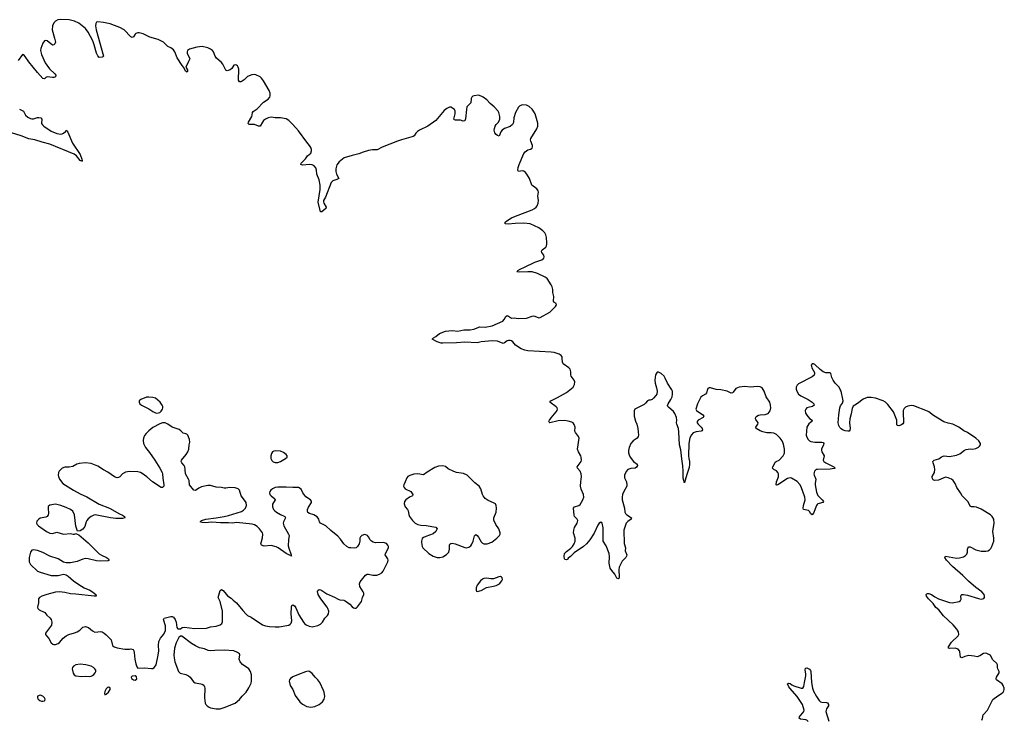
# Model space of a CAD drawing. Header units: inches. Extents: x 1449224 to 1618377, y 389895 to 532950.
# Tile 79 of 105: x 1550311 to 1564646, y 513661 to 523860. Entities that reach past the tile are written whole.
import ezdxf

# ---------------------------------------------------------------- set-up
doc = ezdxf.new("R2010")
doc.units = ezdxf.units.IN
doc.header["$MEASUREMENT"] = 0
for name, color, linetype in [('B5551', 7, 'Continuous'), ('B5552', 7, 'Continuous'), ('B5561', 7, 'Continuous')]:
    doc.layers.add(name, color=color, linetype=linetype)

msp = doc.modelspace()

# ---------------------------------------------------------------- linework, layer by layer
at = {"layer": 'B5551', "color": 6, "elevation": 500}
msp.add_lwpolyline([(1560000, 517156), (1559990, 517119), (1559970, 517188), (1559971, 517289), (1559966, 517366), (1559949, 517469), (1559939, 517599), (1559917, 517670), (1559910, 517856), (1559901, 517910), (1559879, 517970), (1559876, 517990), (1559880, 518030), (1559875, 518070), (1559850, 518127), (1559830, 518157), (1559758, 518218), (1559748, 518230), (1559745, 518245), (1559751, 518270), (1559792, 518330), (1559811, 518370), (1559817, 518410), (1559814, 518454), (1559808, 518470), (1559741, 518570), (1559710, 518643), (1559693, 518670), (1559650, 518707), (1559610, 518729), (1559591, 518729), (1559568, 518692), (1559559, 518610), (1559562, 518570), (1559582, 518502), (1559590, 518450), (1559585, 518410), (1559573, 518390), (1559541, 518350), (1559518, 518330), (1559490, 518319), (1559470, 518320), (1559450, 518312), (1559423, 518277), (1559402, 518258), (1559269, 518191), (1559256, 518164), (1559257, 518090), (1559276, 518016), (1559295, 517970), (1559309, 517910), (1559320, 517810), (1559318, 517790), (1559303, 517770), (1559242, 517730), (1559210, 517691), (1559184, 517630), (1559176, 517590), (1559175, 517555), (1559184, 517524), (1559200, 517490), (1559248, 517428), (1559302, 517390), (1559304, 517370), (1559290, 517346), (1559270, 517333), (1559210, 517325), (1559167, 517310), (1559139, 517281), (1559117, 517230), (1559118, 517190), (1559144, 517130), (1559153, 517090), (1559149, 517070), (1559106, 516994), (1559088, 516950), (1559082, 516910), (1559085, 516870), (1559119, 516750), (1559122, 516690), (1559130, 516670), (1559150, 516650), (1559220, 516610), (1559216, 516590), (1559166, 516554), (1559143, 516530), (1559105, 516430), (1559113, 516233), (1559132, 516170), (1559128, 516128), (1559153, 516070), (1559148, 516050), (1559134, 516030), (1559084, 515976), (1559066, 515950), (1559040, 515890), (1559034, 515850), (1559039, 515750), (1559036, 515724), (1559030, 515721), (1559005, 515730), (1558974, 515790), (1558930, 515842), (1558910, 515875), (1558894, 515950), (1558897, 516043), (1558891, 516090), (1558850, 516201), (1558806, 516270), (1558808, 516392), (1558804, 516464), (1558790, 516532), (1558770, 516547), (1558750, 516533), (1558730, 516504), (1558675, 516385), (1558611, 516289), (1558563, 516230), (1558520, 516190), (1558383, 516097), (1558330, 516046), (1558297, 516023), (1558290, 516009), (1558270, 515995), (1558250, 516002), (1558242, 516010), (1558239, 516050), (1558245, 516090), (1558270, 516119), (1558335, 516165), (1558358, 516190), (1558383, 516230), (1558398, 516270), (1558398, 516310), (1558376, 516390), (1558380, 516430), (1558391, 516470), (1558428, 516530), (1558435, 516570), (1558428, 516590), (1558391, 516630), (1558385, 516645), (1558376, 516750), (1558391, 516769), (1558450, 516787), (1558470, 516800), (1558512, 516870), (1558525, 516910), (1558520, 516950), (1558485, 517025), (1558477, 517070), (1558479, 517130), (1558490, 517210), (1558488, 517250), (1558469, 517289), (1558433, 517330), (1558428, 517350), (1558484, 517430), (1558490, 517450), (1558485, 517490), (1558479, 517510), (1558449, 517570), (1558434, 517610), (1558455, 517770), (1558448, 517790), (1558404, 517850), (1558395, 517870), (1558396, 517930), (1558385, 517965), (1558369, 517989), (1558350, 518002), (1558297, 518017), (1558244, 518024), (1558150, 518019), (1558030, 517990), (1558020, 518000), (1558017, 518010), (1558025, 518030), (1558050, 518066), (1558124, 518150), (1558135, 518170), (1558139, 518190), (1558137, 518210), (1558123, 518223), (1558030, 518290), (1558046, 518310), (1558142, 518358), (1558270, 518433), (1558323, 518470), (1558367, 518510), (1558390, 518550), (1558393, 518590), (1558385, 518610), (1558342, 518670), (1558336, 518690), (1558335, 518735), (1558325, 518770), (1558307, 518790), (1558225, 518850), (1558213, 518873), (1558211, 518930), (1558207, 518950), (1558193, 518973), (1558167, 518990), (1558094, 519014), (1558050, 519021), (1557710, 519041), (1557667, 519047), (1557613, 519070), (1557530, 519121), (1557490, 519171), (1557470, 519184), (1557450, 519190), (1557430, 519190), (1557410, 519183), (1557370, 519154), (1557350, 519145), (1557270, 519179), (1557190, 519185), (1557030, 519171), (1556970, 519157), (1556790, 519164), (1556670, 519155), (1556470, 519149), (1556449, 519150), (1556388, 519168), (1556318, 519210), (1556334, 519230), (1556372, 519248), (1556421, 519290), (1556510, 519326), (1556610, 519335), (1556690, 519327), (1556777, 519343), (1556870, 519347), (1556923, 519357), (1557010, 519389), (1557090, 519384), (1557190, 519404), (1557270, 519435), (1557345, 519470), (1557367, 519493), (1557390, 519541), (1557410, 519555), (1557430, 519546), (1557470, 519514), (1557510, 519519), (1557570, 519508), (1557690, 519513), (1557770, 519546), (1557790, 519548), (1557810, 519545), (1557870, 519521), (1557890, 519525), (1558030, 519603), (1558110, 519684), (1558125, 519710), (1558120, 519730), (1558089, 519749), (1558082, 519762), (1558090, 519830), (1558074, 519890), (1558072, 519932), (1558064, 519970), (1558050, 520000), (1558050, 520000)], dxfattribs=at)
at = {"layer": 'B5551', "color": 6, "elevation": 600}
for points in [[(1552190, 518367), (1552155, 518365), (1552076, 518330), (1552051, 518310), (1552051, 518290), (1552062, 518270), (1552083, 518250), (1552193, 518193), (1552250, 518154), (1552290, 518136), (1552310, 518133), (1552330, 518135), (1552350, 518144), (1552370, 518159), (1552390, 518190), (1552396, 518210), (1552394, 518230), (1552385, 518250), (1552354, 518290), (1552290, 518348), (1552250, 518362)], [(1552430, 517993), (1552390, 517989), (1552350, 517978), (1552250, 517921), (1552190, 517876), (1552150, 517838), (1552130, 517805), (1552115, 517770), (1552108, 517732), (1552115, 517690), (1552141, 517630), (1552200, 517560), (1552281, 517450), (1552353, 517333), (1552384, 517270), (1552390, 517250), (1552394, 517186), (1552410, 517090), (1552408, 517070), (1552390, 517048), (1552370, 517052), (1552244, 517130), (1552163, 517203), (1552094, 517254), (1552070, 517267), (1552030, 517280), (1551910, 517285), (1551850, 517273), (1551810, 517250), (1551770, 517207), (1551750, 517195), (1551730, 517191), (1551690, 517204), (1551595, 517275), (1551530, 517307), (1551450, 517359), (1551350, 517399), (1551270, 517410), (1551179, 517401), (1551144, 517390), (1551086, 517354), (1551030, 517346), (1550970, 517345), (1550930, 517330), (1550886, 517290), (1550876, 517270), (1550872, 517230), (1550874, 517210), (1550892, 517170), (1550940, 517110), (1551092, 517010), (1551190, 516957), (1551290, 516914), (1551468, 516808), (1551617, 516750), (1551766, 516666), (1551810, 516647), (1551835, 516630), (1551842, 516610), (1551810, 516601), (1551710, 516598), (1551631, 516609), (1551410, 516650), (1551390, 516646), (1551350, 516627), (1551310, 516595), (1551290, 516571), (1551279, 516550), (1551259, 516481), (1551230, 516444), (1551190, 516417), (1551155, 516415), (1551129, 516489), (1551110, 516650), (1551083, 516703), (1551052, 516732), (1550990, 516761), (1550910, 516790), (1550830, 516806), (1550750, 516794), (1550727, 516773), (1550724, 516750), (1550730, 516670), (1550727, 516650), (1550712, 516628), (1550690, 516617), (1550610, 516602), (1550590, 516590), (1550562, 516558), (1550555, 516530), (1550565, 516510), (1550583, 516490), (1550701, 516410), (1550750, 516386), (1550790, 516381), (1550850, 516398), (1550950, 516372), (1551050, 516378), (1551090, 516371), (1551109, 516371), (1551130, 516378), (1551150, 516372), (1551170, 516361), (1551310, 516245), (1551470, 516084), (1551503, 516063), (1551573, 516030), (1551602, 516010), (1551613, 515990), (1551598, 515982), (1551490, 515976), (1551430, 515984), (1551310, 516012), (1551270, 516014), (1551230, 516007), (1551150, 515974), (1551050, 515954), (1550990, 515953), (1550950, 515964), (1550871, 516011), (1550750, 516050), (1550650, 516104), (1550610, 516119), (1550568, 516132), (1550510, 516141), (1550490, 516136), (1550477, 516123), (1550469, 516110), (1550448, 516030), (1550450, 515970), (1550470, 515930), (1550570, 515834), (1550610, 515816), (1550770, 515770), (1550870, 515770), (1550950, 515786), (1550990, 515780), (1551019, 515759), (1551093, 515690), (1551170, 515636), (1551250, 515587), (1551330, 515554), (1551370, 515530), (1551419, 515490), (1551425, 515470), (1551393, 515467), (1551130, 515498), (1551050, 515502), (1550970, 515522), (1550890, 515530), (1550830, 515524), (1550706, 515494), (1550635, 515470), (1550601, 515450), (1550585, 515430), (1550583, 515370), (1550572, 515310), (1550576, 515290), (1550593, 515270), (1550675, 515230), (1550704, 515190), (1550751, 515151), (1550769, 515130), (1550780, 515090), (1550774, 515046), (1550699, 514950), (1550687, 514930), (1550687, 514910), (1550699, 514890), (1550734, 514850), (1550771, 514790), (1550792, 514770), (1550810, 514764), (1550830, 514764), (1550870, 514781), (1550890, 514795), (1550943, 514857), (1550987, 514893), (1551028, 514912), (1551110, 514932), (1551150, 514947), (1551189, 514971), (1551230, 515015), (1551250, 515024), (1551270, 515027), (1551311, 515010), (1551370, 514963), (1551404, 514944), (1551490, 514953), (1551510, 514948), (1551539, 514930), (1551570, 514904), (1551641, 514830), (1551661, 514750), (1551685, 514730), (1551730, 514716), (1551843, 514697), (1551910, 514695), (1551930, 514699), (1551962, 514690), (1551974, 514674), (1551979, 514650), (1551988, 514550), (1552001, 514481), (1552017, 514437), (1552030, 514422), (1552130, 514424), (1552230, 514415), (1552250, 514417), (1552270, 514428), (1552288, 514452), (1552296, 514470), (1552325, 514610), (1552335, 514670), (1552332, 514750), (1552335, 514810), (1552361, 514859), (1552410, 514915), (1552434, 514970), (1552436, 515036), (1552404, 515130), (1552414, 515146), (1552510, 515171), (1552531, 515171), (1552550, 515161), (1552576, 515130), (1552588, 515090), (1552601, 515010), (1552612, 514992), (1552650, 514991), (1552678, 515010), (1552710, 515016), (1552855, 514995), (1553030, 515003), (1553090, 515023), (1553170, 515030), (1553230, 515050), (1553255, 515070), (1553266, 515094), (1553262, 515250), (1553230, 515389), (1553201, 515450), (1553230, 515551), (1553250, 515567), (1553274, 515550), (1553315, 515495), (1553335, 515475), (1553390, 515437), (1553419, 515410), (1553470, 515373), (1553559, 515259), (1553606, 515206), (1553629, 515189), (1553681, 515161), (1553845, 515050), (1553890, 515036), (1553950, 515025), (1554030, 515020), (1554090, 515023), (1554200, 515040), (1554230, 515048), (1554250, 515061), (1554264, 515076), (1554272, 515108), (1554263, 515210), (1554268, 515312), (1554274, 515330), (1554290, 515343), (1554310, 515327), (1554330, 515299), (1554377, 515197), (1554444, 515090), (1554458, 515070), (1554481, 515050), (1554527, 515030), (1554570, 515024), (1554650, 515039), (1554690, 515060), (1554719, 515090), (1554754, 515150), (1554792, 515188), (1554808, 515210), (1554811, 515249), (1554798, 515290), (1554786, 515310), (1554695, 515430), (1554658, 515490), (1554645, 515536), (1554650, 515551), (1554670, 515564), (1554690, 515562), (1554710, 515552), (1554781, 515501), (1554894, 515454), (1554950, 515422), (1554970, 515414), (1555030, 515408), (1555050, 515400), (1555119, 515350), (1555150, 515311), (1555170, 515297), (1555190, 515291), (1555210, 515295), (1555230, 515311), (1555286, 515390), (1555302, 515450), (1555321, 515490), (1555321, 515510), (1555314, 515530), (1555262, 515610), (1555260, 515650), (1555270, 515678), (1555346, 515774), (1555370, 515790), (1555390, 515790), (1555454, 515774), (1555510, 515775), (1555552, 515790), (1555582, 515810), (1555601, 515830), (1555673, 515970), (1555676, 515990), (1555672, 516010), (1555634, 516070), (1555638, 516090), (1555683, 516170), (1555681, 516190), (1555671, 516210), (1555650, 516233), (1555610, 516248), (1555490, 516246), (1555456, 516256), (1555435, 516270), (1555415, 516290), (1555390, 516334), (1555374, 516350), (1555350, 516363), (1555330, 516364), (1555290, 516352), (1555271, 516330), (1555263, 516310), (1555262, 516270), (1555254, 516230), (1555230, 516190), (1555210, 516172), (1555190, 516166), (1555130, 516170), (1555110, 516173), (1555076, 516190), (1555031, 516230), (1554980, 516300), (1554942, 516342), (1554842, 516422), (1554770, 516492), (1554691, 516531), (1554677, 516550), (1554665, 516590), (1554642, 516622), (1554592, 516650), (1554529, 516670), (1554506, 516686), (1554500, 516710), (1554503, 516730), (1554517, 516763), (1554558, 516830), (1554560, 516850), (1554547, 516870), (1554475, 516915), (1554433, 516970), (1554408, 517028), (1554368, 517048), (1554290, 517048), (1554190, 517057), (1554070, 517055), (1554031, 517050), (1553993, 517030), (1553968, 517010), (1553952, 516990), (1553949, 516970), (1553955, 516950), (1553972, 516930), (1554026, 516886), (1554030, 516870), (1553993, 516807), (1553992, 516770), (1554008, 516730), (1554024, 516710), (1554050, 516690), (1554110, 516657), (1554171, 516630), (1554180, 516610), (1554150, 516550), (1554148, 516530), (1554159, 516490), (1554226, 516370), (1554232, 516350), (1554223, 516290), (1554222, 516202), (1554229, 516169), (1554265, 516070), (1554262, 516062), (1554270, 516049), (1554258, 516058), (1554250, 516055), (1554244, 516064), (1554230, 516068), (1554190, 516091), (1554073, 516173), (1554047, 516187), (1553970, 516205), (1553870, 516198), (1553832, 516212), (1553822, 516230), (1553834, 516266), (1553844, 516316), (1553849, 516370), (1553844, 516390), (1553803, 516450), (1553770, 516482), (1553730, 516506), (1553695, 516515), (1553470, 516539), (1553410, 516532), (1553350, 516537), (1553234, 516534), (1553170, 516538), (1553110, 516547), (1553010, 516537), (1552970, 516539), (1552938, 516550), (1552958, 516570), (1553022, 516590), (1553170, 516606), (1553290, 516627), (1553350, 516642), (1553538, 516702), (1553570, 516721), (1553597, 516750), (1553612, 516790), (1553606, 516830), (1553570, 516887), (1553536, 516930), (1553513, 517010), (1553490, 517031), (1553450, 517044), (1553370, 517048), (1553310, 517039), (1553290, 517040), (1553249, 517049), (1553170, 517057), (1553090, 517077), (1553050, 517078), (1552959, 517061), (1552918, 517042), (1552870, 517008), (1552847, 517010), (1552783, 517090), (1552777, 517150), (1552771, 517170), (1552727, 517250), (1552722, 517310), (1552714, 517350), (1552704, 517370), (1552671, 517410), (1552664, 517430), (1552668, 517450), (1552737, 517530), (1552760, 517570), (1552776, 517610), (1552780, 517670), (1552789, 517710), (1552783, 517750), (1552770, 517786), (1552758, 517810), (1552745, 517825), (1552730, 517833), (1552690, 517841), (1552656, 517876), (1552632, 517892), (1552530, 517926), (1552470, 517973)], [(1554030, 517585), (1554010, 517581), (1553992, 517568), (1553976, 517544), (1553966, 517510), (1553966, 517470), (1553981, 517441), (1554003, 517423), (1554030, 517415), (1554070, 517414), (1554110, 517427), (1554181, 517470), (1554203, 517490), (1554207, 517510), (1554192, 517530), (1554150, 517561), (1554110, 517578)], [(1556467, 517367), (1556410, 517360), (1556357, 517343), (1556245, 517275), (1556190, 517233), (1556110, 517249), (1556050, 517243), (1555990, 517225), (1555964, 517210), (1555946, 517190), (1555925, 517130), (1555904, 517090), (1555901, 517070), (1555907, 517050), (1555924, 517030), (1556005, 516990), (1556033, 516950), (1556032, 516928), (1555987, 516910), (1555933, 516870), (1555915, 516845), (1555908, 516810), (1555922, 516770), (1555959, 516730), (1555969, 516710), (1555977, 516657), (1555988, 516630), (1556029, 516570), (1556070, 516531), (1556110, 516511), (1556150, 516502), (1556230, 516498), (1556371, 516471), (1556389, 516450), (1556370, 516410), (1556330, 516373), (1556223, 516337), (1556190, 516321), (1556173, 516307), (1556160, 516270), (1556161, 516250), (1556172, 516192), (1556182, 516170), (1556270, 516089), (1556330, 516052), (1556390, 516031), (1556430, 516031), (1556470, 516042), (1556526, 516074), (1556557, 516110), (1556570, 516150), (1556570, 516210), (1556575, 516225), (1556586, 516234), (1556610, 516238), (1556650, 516230), (1556790, 516176), (1556810, 516173), (1556850, 516180), (1556879, 516201), (1556896, 516224), (1556914, 516270), (1556933, 516347), (1556950, 516368), (1556970, 516352), (1556990, 516327), (1557030, 516258), (1557050, 516238), (1557070, 516228), (1557119, 516230), (1557186, 516254), (1557258, 516310), (1557298, 516350), (1557307, 516370), (1557307, 516390), (1557288, 516450), (1557245, 516510), (1557214, 516574), (1557213, 516610), (1557246, 516690), (1557255, 516750), (1557250, 516790), (1557237, 516810), (1557209, 516829), (1557130, 516862), (1557090, 516892), (1557059, 516930), (1557049, 516950), (1557024, 517030), (1557000, 517070), (1556938, 517118), (1556827, 517230), (1556775, 517255), (1556670, 517270), (1556630, 517282), (1556550, 517320), (1556510, 517354)], [(1557310, 515752), (1557289, 515749), (1557210, 515722), (1557170, 515721), (1557110, 515731), (1557070, 515724), (1557050, 515714), (1557021, 515690), (1556971, 515630), (1556957, 515590), (1556957, 515557), (1556962, 515542), (1556978, 515538), (1557010, 515545), (1557030, 515551), (1557106, 515594), (1557210, 515612), (1557250, 515625), (1557298, 515650), (1557333, 515690), (1557338, 515710), (1557336, 515736), (1557327, 515747)], [(1552650, 514888), (1552630, 514868), (1552590, 514789), (1552567, 514713), (1552554, 514610), (1552558, 514570), (1552571, 514510), (1552624, 514370), (1552649, 514349), (1552730, 514330), (1552770, 514307), (1552791, 514290), (1552842, 514222), (1552865, 514206), (1552950, 514193), (1552970, 514187), (1552992, 514172), (1553004, 514150), (1553008, 514130), (1553000, 513990), (1553012, 513912), (1553023, 513890), (1553041, 513870), (1553070, 513850), (1553090, 513843), (1553170, 513826), (1553230, 513827), (1553290, 513845), (1553450, 513910), (1553510, 513963), (1553550, 514010), (1553609, 514071), (1553648, 514132), (1553679, 514201), (1553687, 514230), (1553684, 514324), (1553670, 514373), (1553648, 514408), (1553553, 514473), (1553522, 514510), (1553507, 514550), (1553515, 514615), (1553509, 514630), (1553481, 514650), (1553430, 514670), (1553290, 514683), (1553150, 514679), (1553090, 514670), (1553056, 514676), (1553002, 514702), (1552930, 514716), (1552870, 514744), (1552810, 514781), (1552670, 514884)], [(1551190, 514479), (1551130, 514467), (1551095, 514450), (1551079, 514430), (1551075, 514410), (1551088, 514348), (1551104, 514324), (1551129, 514309), (1551210, 514299), (1551270, 514304), (1551330, 514301), (1551350, 514305), (1551370, 514313), (1551391, 514329), (1551410, 514350), (1551420, 514370), (1551420, 514380), (1551420, 514390), (1551407, 514410), (1551385, 514430), (1551350, 514450), (1551275, 514470)], [(1554510, 514376), (1554470, 514369), (1554370, 514330), (1554287, 514293), (1554256, 514270), (1554241, 514250), (1554236, 514230), (1554251, 514170), (1554288, 514110), (1554324, 514024), (1554391, 513930), (1554430, 513895), (1554490, 513861), (1554550, 513851), (1554610, 513863), (1554669, 513891), (1554719, 513930), (1554743, 513970), (1554752, 514008), (1554744, 514070), (1554735, 514095), (1554680, 514210), (1554651, 514250), (1554612, 514290), (1554570, 514343), (1554530, 514372)], [(1551990, 514309), (1551950, 514304), (1551936, 514290), (1551941, 514270), (1551970, 514251), (1551990, 514247), (1552010, 514258), (1552015, 514266), (1552014, 514294)], [(1551610, 514144), (1551590, 514137), (1551570, 514119), (1551550, 514078), (1551546, 514050), (1551550, 514034), (1551570, 514042), (1551604, 514070), (1551629, 514110), (1551629, 514130)], [(1550610, 514029), (1550572, 514010), (1550571, 513990), (1550581, 513970), (1550606, 513950), (1550630, 513941), (1550650, 513939), (1550670, 513946), (1550678, 513950), (1550684, 513970), (1550674, 513990), (1550650, 514013)]]:
    msp.add_lwpolyline(points, close=True, dxfattribs=at)
at = {"layer": 'B5552', "color": 6, "elevation": 500}
for points in [[(1558050, 520000), (1557990, 520092), (1557964, 520110), (1557850, 520166), (1557770, 520187), (1557709, 520191), (1557585, 520185), (1557549, 520190), (1557561, 520199), (1557566, 520210), (1557597, 520230), (1557663, 520257), (1557810, 520329), (1557915, 520365), (1557943, 520390), (1557947, 520410), (1557941, 520430), (1557915, 520470), (1557908, 520490), (1557918, 520510), (1557970, 520550), (1557981, 520570), (1557986, 520590), (1557988, 520612), (1557979, 520690), (1557971, 520730), (1557958, 520758), (1557930, 520786), (1557868, 520830), (1557743, 520890), (1557650, 520900), (1557525, 520895), (1557425, 520885), (1557378, 520890), (1557381, 520910), (1557402, 520930), (1557470, 520973), (1557530, 521000), (1557770, 521090), (1557807, 521110), (1557830, 521130), (1557844, 521150), (1557860, 521190), (1557863, 521230), (1557855, 521290), (1557865, 521350), (1557861, 521370), (1557838, 521398), (1557768, 521450), (1557735, 521550), (1557697, 521610), (1557676, 521636), (1557650, 521654), (1557630, 521658), (1557572, 521652), (1557562, 521670), (1557568, 521710), (1557581, 521750), (1557650, 521910), (1557670, 521937), (1557690, 521953), (1557710, 521964), (1557750, 521976), (1557772, 521990), (1557777, 522010), (1557776, 522030), (1557752, 522092), (1557748, 522110), (1557752, 522130), (1557841, 522270), (1557857, 522310), (1557855, 522355), (1557815, 522490), (1557793, 522530), (1557770, 522558), (1557730, 522595), (1557690, 522617), (1557630, 522622), (1557593, 522607), (1557574, 522586), (1557530, 522510), (1557507, 522433), (1557499, 522361), (1557487, 522333), (1557454, 522306), (1557370, 522274), (1557335, 522250), (1557314, 522226), (1557290, 522165), (1557270, 522172), (1557250, 522188), (1557230, 522214), (1557221, 522250), (1557223, 522277), (1557236, 522310), (1557248, 522332), (1557282, 522370), (1557301, 522410), (1557301, 522450), (1557287, 522510), (1557275, 522530), (1557219, 522590), (1557160, 522640), (1557110, 522693), (1557060, 522730), (1557030, 522746), (1556990, 522759), (1556930, 522753), (1556910, 522744), (1556895, 522730), (1556886, 522710), (1556879, 522650), (1556867, 522633), (1556834, 522606), (1556823, 522590), (1556814, 522550), (1556802, 522418), (1556790, 522388), (1556770, 522384), (1556730, 522395), (1556655, 522395), (1556640, 522400), (1556630, 522410), (1556653, 522490), (1556651, 522530), (1556640, 522550), (1556614, 522574), (1556590, 522585), (1556570, 522585), (1556530, 522568), (1556490, 522536), (1556368, 522392), (1556251, 522309), (1556131, 522250), (1556101, 522230), (1556078, 522210), (1556052, 522168), (1556040, 522160), (1555870, 522111), (1555811, 522090), (1555590, 522005), (1555516, 521964), (1555450, 521966), (1555390, 521956), (1555310, 521931), (1555250, 521905), (1555150, 521885), (1555035, 521850), (1554963, 521790), (1554930, 521746), (1554914, 521690), (1554913, 521650), (1554925, 521610), (1554957, 521550), (1554928, 521532), (1554870, 521516), (1554847, 521490), (1554763, 521277), (1554735, 521230), (1554732, 521210), (1554738, 521190), (1554772, 521130), (1554768, 521110), (1554710, 521064), (1554690, 521064), (1554656, 521204), (1554685, 521390), (1554688, 521450), (1554670, 521529), (1554638, 521610), (1554630, 521670), (1554621, 521701), (1554600, 521730), (1554567, 521747), (1554530, 521750), (1554430, 521741), (1554405, 521750), (1554411, 521770), (1554470, 521834), (1554503, 521877), (1554550, 521918), (1554561, 521950), (1554559, 521970), (1554550, 521998), (1554532, 522030), (1554490, 522076), (1554370, 522240), (1554290, 522335), (1554230, 522393), (1554190, 522415), (1554110, 522431), (1554030, 522433), (1553970, 522441), (1553930, 522433), (1553890, 522412), (1553863, 522390), (1553844, 522370), (1553810, 522310), (1553790, 522308), (1553730, 522333), (1553652, 522332), (1553642, 522342), (1553639, 522350), (1553644, 522370), (1553690, 522450), (1553698, 522470), (1553702, 522510), (1553710, 522524), (1553770, 522563), (1553863, 522657), (1553930, 522705), (1553951, 522730), (1553960, 522750), (1553959, 522790), (1553942, 522830), (1553862, 522970), (1553830, 523009), (1553810, 523026), (1553750, 523057), (1553730, 523061), (1553690, 523058), (1553630, 523034), (1553577, 522983), (1553550, 522963), (1553530, 522954), (1553510, 522953), (1553499, 522979), (1553501, 523141), (1553494, 523170), (1553481, 523190), (1553470, 523199), (1553450, 523203), (1553430, 523196), (1553398, 523150), (1553375, 523130), (1553330, 523117), (1553310, 523125), (1553269, 523210), (1553250, 523235), (1553178, 523298), (1553158, 523330), (1553134, 523390), (1553118, 523410), (1553091, 523430), (1553052, 523450), (1552970, 523469), (1552890, 523461), (1552781, 523430), (1552755, 523410), (1552749, 523390), (1552751, 523370), (1552788, 523290), (1552767, 523253), (1552732, 523170), (1552752, 523128), (1552756, 523110), (1552750, 523097), (1552725, 523110), (1552702, 523162), (1552675, 523195), (1552605, 523305), (1552570, 523390), (1552550, 523419), (1552513, 523452), (1552470, 523471), (1552407, 523530), (1552329, 523570), (1552207, 523607), (1552110, 523652), (1552052, 523668), (1552030, 523668), (1552002, 523658), (1551990, 523649), (1551969, 523611), (1551950, 523599), (1551930, 523608), (1551830, 523713), (1551770, 523748), (1551690, 523773), (1551630, 523797), (1551530, 523818), (1551450, 523827), (1551430, 523822), (1551418, 523802), (1551416, 523770), (1551422, 523710), (1551530, 523330), (1551522, 523318), (1551510, 523313), (1551470, 523310), (1551450, 523333), (1551429, 523370), (1551396, 523496), (1551374, 523554), (1551310, 523679), (1551270, 523733), (1551170, 523810), (1551110, 523838), (1551030, 523856), (1550910, 523860), (1550865, 523856), (1550830, 523839), (1550808, 523812), (1550789, 523770), (1550783, 523710), (1550819, 523590), (1550830, 523530), (1550825, 523510), (1550810, 523493), (1550790, 523490), (1550710, 523552), (1550690, 523556), (1550670, 523552), (1550650, 523519), (1550621, 523439), (1550615, 523410), (1550628, 523352), (1550683, 523230), (1550743, 523143), (1550824, 523070), (1550836, 523050), (1550834, 523030), (1550810, 523017), (1550790, 523016), (1550710, 523026), (1550690, 523016), (1550670, 523000), (1550650, 523003), (1550570, 523092), (1550446, 523246), (1550390, 523324), (1550370, 523346), (1550350, 523355), (1550290, 523267)], [(1550310, 522559), (1550367, 522527), (1550397, 522470), (1550430, 522439), (1550470, 522420), (1550490, 522416), (1550510, 522418), (1550570, 522437), (1550590, 522438), (1550618, 522430), (1550634, 522410), (1550630, 522350), (1550642, 522330), (1550664, 522310), (1550770, 522238), (1550850, 522204), (1550910, 522195), (1550930, 522198), (1550951, 522209), (1550976, 522230), (1550990, 522251), (1551010, 522224), (1551082, 522062), (1551190, 521895), (1551217, 521830), (1551222, 521810), (1551219, 521801), (1551210, 521795), (1551204, 521804), (1551190, 521810), (1551137, 521877), (1551102, 521902), (1550750, 522046), (1550636, 522076), (1550530, 522113), (1550444, 522124), (1550331, 522170), (1550130, 522233)]]:
    msp.add_lwpolyline(points, dxfattribs=at)
at = {"layer": 'B5561', "color": 6, "elevation": 500}
for points in [[(1564319, 513661), (1564331, 513689), (1564341, 513739), (1564349, 513751), (1564403, 513810), (1564477, 513963), (1564550, 514019), (1564607, 514053), (1564628, 514070), (1564641, 514090), (1564646, 514110), (1564645, 514130), (1564630, 514170), (1564613, 514190), (1564531, 514250), (1564526, 514266), (1564533, 514290), (1564574, 514350), (1564574, 514370), (1564550, 514410), (1564546, 514430), (1564549, 514470), (1564536, 514490), (1564480, 514540), (1564443, 514603), (1564430, 514614), (1564390, 514632), (1564370, 514636), (1564345, 514635), (1564290, 514599), (1564250, 514585), (1564210, 514596), (1564130, 514604), (1564072, 514590), (1564030, 514570), (1564010, 514581), (1564000, 514660), (1563994, 514674), (1563975, 514695), (1563930, 514712), (1563850, 514707), (1563833, 514710), (1563835, 514730), (1563880, 514800), (1563977, 514890), (1563985, 514910), (1563979, 514950), (1563956, 514990), (1563903, 515050), (1563763, 515183), (1563692, 515270), (1563650, 515302), (1563610, 515360), (1563543, 515430), (1563516, 515470), (1563508, 515490), (1563518, 515502), (1563530, 515509), (1563550, 515505), (1563587, 515490), (1563636, 515456), (1563687, 515427), (1563850, 515376), (1563889, 515371), (1563988, 515392), (1564010, 515403), (1564017, 515423), (1564012, 515470), (1564017, 515483), (1564030, 515493), (1564050, 515494), (1564110, 515483), (1564270, 515433), (1564310, 515425), (1564346, 515434), (1564358, 515450), (1564360, 515470), (1564354, 515490), (1564320, 515530), (1564234, 515594), (1564125, 515685), (1564041, 515770), (1563890, 515901), (1563804, 515990), (1563781, 516030), (1563790, 516051), (1563950, 516023), (1563994, 516026), (1564050, 516042), (1564081, 516059), (1564100, 516080), (1564109, 516110), (1564110, 516150), (1564114, 516166), (1564130, 516184), (1564150, 516185), (1564230, 516144), (1564310, 516122), (1564378, 516122), (1564405, 516130), (1564430, 516144), (1564450, 516163), (1564466, 516190), (1564493, 516270), (1564495, 516310), (1564479, 516410), (1564498, 516530), (1564494, 516590), (1564470, 516628), (1564445, 516650), (1564310, 516734), (1564244, 516764), (1564210, 516770), (1564170, 516770), (1564150, 516780), (1564120, 516840), (1564032, 516930), (1564011, 516970), (1563957, 517050), (1563930, 517109), (1563900, 517150), (1563878, 517170), (1563830, 517193), (1563790, 517200), (1563690, 517158), (1563630, 517151), (1563610, 517162), (1563595, 517190), (1563596, 517210), (1563628, 517270), (1563636, 517310), (1563632, 517350), (1563610, 517410), (1563607, 517430), (1563625, 517450), (1563692, 517468), (1563730, 517497), (1563754, 517506), (1563771, 517509), (1563850, 517500), (1563950, 517519), (1564000, 517540), (1564068, 517592), (1564090, 517603), (1564147, 517613), (1564190, 517610), (1564230, 517617), (1564270, 517636), (1564287, 517650), (1564301, 517670), (1564301, 517690), (1564277, 517730), (1564231, 517770), (1564111, 517850), (1564055, 517875), (1563982, 517930), (1563896, 517970), (1563830, 517984), (1563766, 518006), (1563616, 518096), (1563550, 518150), (1563530, 518161), (1563330, 518240), (1563290, 518243), (1563244, 518236), (1563210, 518220), (1563190, 518202), (1563176, 518170), (1563174, 518150), (1563180, 517990), (1563170, 517975), (1563150, 517963), (1563110, 517949), (1563091, 517951), (1563084, 517964), (1563082, 518030), (1563034, 518150), (1562950, 518258), (1562916, 518290), (1562884, 518310), (1562770, 518350), (1562710, 518362), (1562650, 518359), (1562590, 518335), (1562509, 518271), (1562470, 518250), (1562448, 518232), (1562430, 518201), (1562418, 518122), (1562399, 518050), (1562394, 517990), (1562400, 517910), (1562396, 517884), (1562388, 517872), (1562370, 517868), (1562330, 517876), (1562292, 517890), (1562270, 517904), (1562250, 517924), (1562238, 517950), (1562228, 517990), (1562235, 518110), (1562253, 518210), (1562263, 518237), (1562290, 518276), (1562299, 518310), (1562297, 518337), (1562270, 518450), (1562258, 518478), (1562240, 518510), (1562184, 518570), (1562155, 518610), (1562136, 518650), (1562122, 518710), (1562110, 518717), (1562050, 518719), (1562010, 518733), (1561966, 518766), (1561890, 518841), (1561870, 518852), (1561850, 518852), (1561834, 518830), (1561846, 518790), (1561883, 518723), (1561885, 518710), (1561877, 518683), (1561850, 518660), (1561650, 518559), (1561630, 518541), (1561617, 518510), (1561618, 518482), (1561625, 518450), (1561650, 518407), (1561683, 518383), (1561792, 518332), (1561851, 518290), (1561871, 518270), (1561880, 518250), (1561854, 518230), (1561790, 518216), (1561772, 518208), (1561756, 518190), (1561749, 518171), (1561754, 518130), (1561770, 518102), (1561810, 518056), (1561851, 518030), (1561846, 518010), (1561823, 517997), (1561801, 517979), (1561772, 517930), (1561760, 517810), (1561770, 517781), (1561790, 517750), (1561810, 517731), (1561830, 517721), (1561890, 517710), (1561990, 517711), (1562010, 517706), (1562021, 517690), (1562016, 517670), (1561987, 517610), (1561985, 517590), (1561990, 517570), (1562022, 517510), (1562007, 517450), (1562020, 517430), (1562046, 517410), (1562163, 517350), (1562183, 517330), (1562170, 517325), (1562110, 517318), (1561927, 517313), (1561908, 517310), (1561884, 517290), (1561874, 517250), (1561877, 517230), (1561901, 517170), (1561891, 517110), (1561891, 517090), (1561910, 516984), (1561932, 516932), (1561997, 516870), (1562012, 516848), (1562004, 516830), (1561950, 516818), (1561930, 516810), (1561920, 516800), (1561912, 516788), (1561870, 516677), (1561850, 516650), (1561830, 516668), (1561810, 516701), (1561795, 516715), (1561725, 516730), (1561720, 516750), (1561721, 516790), (1561745, 516870), (1561743, 516910), (1561690, 517059), (1561670, 517093), (1561630, 517136), (1561550, 517187), (1561530, 517192), (1561490, 517179), (1561350, 517088), (1561330, 517084), (1561324, 517090), (1561328, 517130), (1561357, 517203), (1561358, 517250), (1561350, 517270), (1561332, 517292), (1561290, 517313), (1561270, 517330), (1561274, 517350), (1561297, 517383), (1561310, 517418), (1561327, 517430), (1561370, 517446), (1561428, 517510), (1561445, 517550), (1561446, 517610), (1561430, 517682), (1561410, 517730), (1561383, 517770), (1561330, 517820), (1561290, 517840), (1561250, 517845), (1561190, 517845), (1561130, 517860), (1561090, 517874), (1561035, 517910), (1561031, 517930), (1561060, 517970), (1561063, 517990), (1561030, 518038), (1561026, 518050), (1561030, 518072), (1561045, 518090), (1561070, 518105), (1561090, 518110), (1561167, 518113), (1561210, 518129), (1561236, 518164), (1561246, 518210), (1561244, 518250), (1561231, 518290), (1561179, 518370), (1561150, 518453), (1561119, 518499), (1561090, 518517), (1561050, 518521), (1560952, 518508), (1560870, 518520), (1560788, 518510), (1560737, 518490), (1560701, 518439), (1560690, 518429), (1560670, 518424), (1560610, 518450), (1560518, 518470), (1560450, 518477), (1560370, 518500), (1560350, 518499), (1560331, 518489), (1560323, 518477), (1560310, 518430), (1560298, 518410), (1560250, 518383), (1560230, 518366), (1560179, 518270), (1560156, 518190), (1560166, 518170), (1560257, 518110), (1560274, 518090), (1560262, 518070), (1560190, 518030), (1560176, 518010), (1560176, 517990), (1560189, 517970), (1560233, 517930), (1560249, 517910), (1560254, 517890), (1560244, 517876), (1560234, 517870), (1560159, 517861), (1560116, 517844), (1560090, 517818), (1560067, 517773), (1560055, 517690), (1560050, 517510), (1560053, 517473), (1560065, 517430), (1560065, 517390), (1560058, 517342), (1560022, 517238), (1560000, 517156)], [(1561790, 513645), (1561770, 513663), (1561756, 513670), (1561679, 513679), (1561662, 513690), (1561665, 513710), (1561677, 513730), (1561714, 513770), (1561727, 513790), (1561732, 513810), (1561709, 513890), (1561630, 514007), (1561524, 514130), (1561510, 514150), (1561492, 514190), (1561510, 514202), (1561530, 514196), (1561555, 514175), (1561582, 514162), (1561690, 514127), (1561715, 514130), (1561730, 514153), (1561736, 514210), (1561758, 514310), (1561758, 514338), (1561747, 514393), (1561750, 514421), (1561770, 514425), (1561810, 514403), (1561825, 514385), (1561830, 514370), (1561840, 514210), (1561854, 514130), (1561870, 514083), (1561910, 514009), (1561950, 513951), (1561970, 513932), (1561990, 513923), (1562060, 513920), (1562073, 513913), (1562086, 513890), (1562086, 513870), (1562059, 513830), (1562051, 513810), (1562050, 513790), (1562090, 513649)]]:
    msp.add_lwpolyline(points, dxfattribs=at)

doc.saveas('drawing.dxf')
